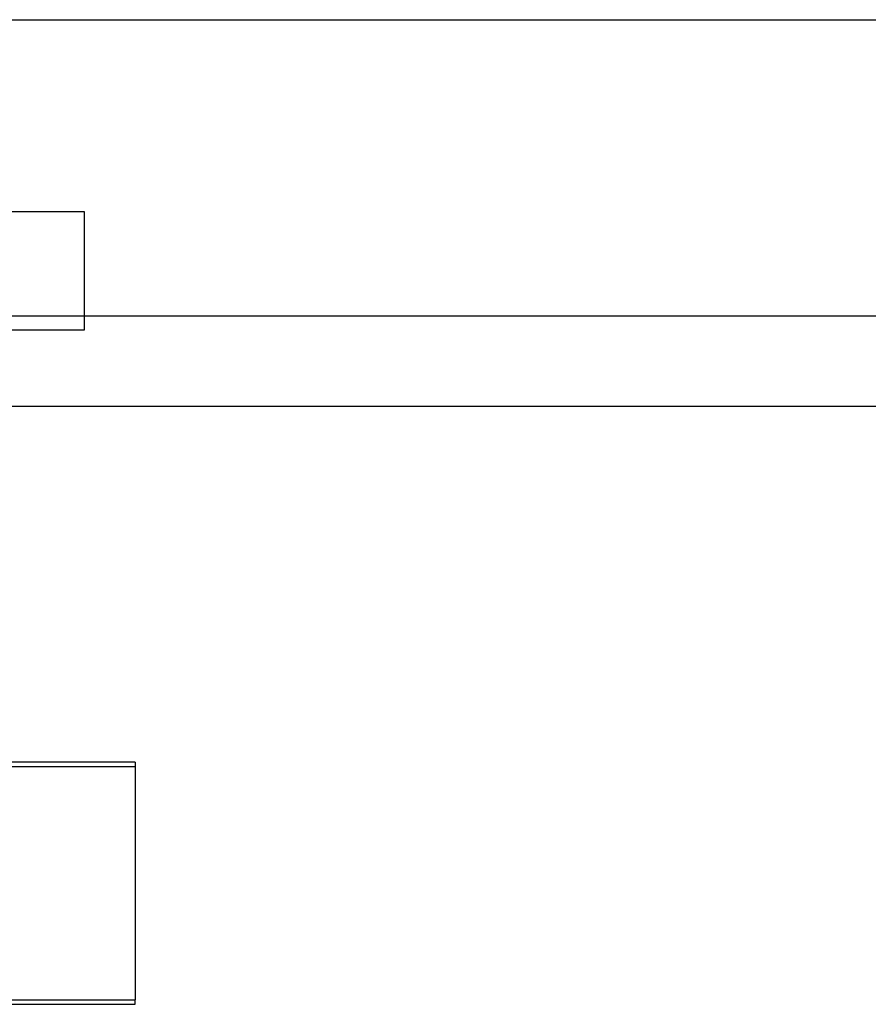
# Model space of a CAD drawing. Header units: inches. Extents: x 1 to 359, y -2 to 239.
# Tile 33 of 88: x 123.423 to 124.317, y 43.171 to 44.208. Entities that reach past the tile are written whole.
import ezdxf
from ezdxf.lldxf.tags import DXFTag

# ---------------------------------------------------------------- set-up
doc = ezdxf.new("R2010")
doc.units = ezdxf.units.IN
doc.header["$MEASUREMENT"] = 0
for name, color, linetype in [('COM70838', 7, 'Continuous'), ('COM71196-8', 7, 'Continuous'), ('COM71299-8', 7, 'Continuous'), ('Default', 7, 'Continuous'), ('RVT17786', 7, 'Continuous')]:
    doc.layers.add(name, color=color, linetype=linetype)
tags = doc.linetypes.add('HIDDEN2', pattern=[0.1875, 0.125, -0.0625]).pattern_tags.tags
tags[6:7] = [DXFTag(74, 4), DXFTag(75, 0), DXFTag(340, '0'), DXFTag(46, 0.0), DXFTag(50, 0.0), DXFTag(44, 0.0), DXFTag(45, 0.0)]
tags[4:5] = [DXFTag(74, 4), DXFTag(75, 0), DXFTag(340, '0'), DXFTag(46, 0.0), DXFTag(50, 0.0), DXFTag(44, 0.0), DXFTag(45, 0.0)]

# ---------------------------------------------------------------- blocks, each defined once
blk = doc.blocks.new('SE2')
at = {"layer": 'COM70838', "color": 7, "linetype": 'HIDDEN2'}
for p, q in [((123.3657, 44.006), (123.4907, 44.006)), ((123.4907, 44.006), (123.4907, 43.881)), ((123.4907, 43.881), (123.3657, 43.881))]:
    blk.add_line(p, q, dxfattribs=at)
at = {"layer": 'COM71196-8', "color": 7, "linetype": 'Continuous'}
blk.add_line((120.3038, 44.208), (154.1136, 44.208), dxfattribs=at)
at = {"layer": 'COM71299-8', "color": 7, "linetype": 'Continuous'}
blk.add_line((83.0557, 43.896), (154.9257, 43.896), dxfattribs=at)
at = {"layer": 'COM71299-8', "color": 7, "linetype": 'HIDDEN2'}
blk.add_line((83.0557, 43.801), (154.9257, 43.801), dxfattribs=at)
at = {"layer": 'RVT17786', "color": 7, "linetype": 'HIDDEN2'}
for p, q in [((123.5445, 43.426), (122.3345, 43.426)), ((123.5445, 43.426), (123.5445, 43.176)), ((123.5445, 43.4212), (122.3345, 43.4212)), ((122.3345, 43.176), (123.5445, 43.176)), ((123.5445, 43.1712), (123.5445, 43.176)), ((122.3345, 43.1712), (123.5445, 43.1712))]:
    blk.add_line(p, q, dxfattribs=at)

msp = doc.modelspace()

# ---------------------------------------------------------------- block references
at = {"layer": 'Default'}
msp.add_blockref('SE2', (0, 0), dxfattribs=at)

doc.saveas('drawing.dxf')
